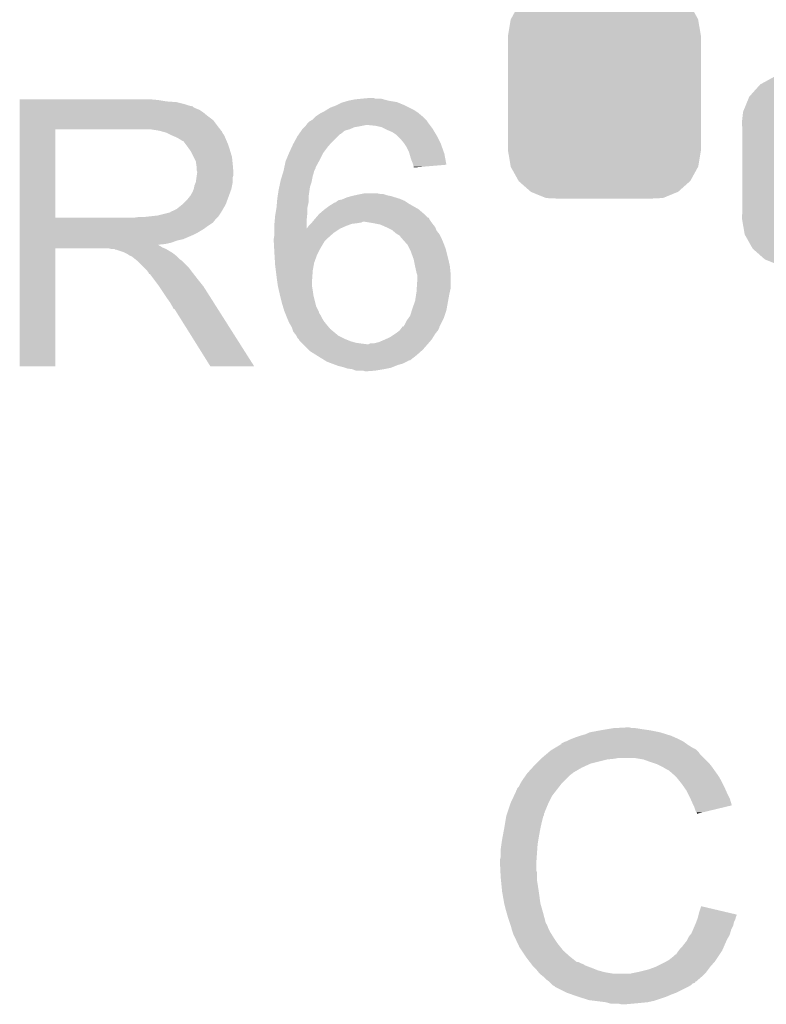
# Model space of a CAD drawing. Extents: x -1.3 to 24.2, y -3.9 to 39.2.
# Tile 9 of 43: x 4.7 to 7.5, y 17.5 to 21.1. Entities that reach past the tile are written whole.
import ezdxf

# ---------------------------------------------------------------- set-up
doc = ezdxf.new("R2010")
doc.units = 0
doc.layers.get('0').update_dxf_attribs({"linetype": 'CONTINUOUS'})
doc.layers.add('BOOST_10_CLICK_V101_GTO', color=14, linetype='CONTINUOUS')
doc.layers.add('BOOST_10_CLICK_V101_GTS', color=12, linetype='CONTINUOUS')

# ---------------------------------------------------------------- blocks, each defined once
blk = doc.blocks.new('CUSTOM_82')
for points in [[(-0.320744, 0.31339), (-0.298526, 0.325596), (0.317222, 0.31339), (0.30335, 0.325596)], [(-0.298526, 0.325596), (-0.268438, 0.342124), (0.30335, 0.325596), (0.2622, 0.342124)], [(-0.268438, 0.342124), (-0.233628, 0.347838), (0.2622, 0.342124), (0.247972, 0.347838)], [(-0.233628, 0.347838), (-0.20955, 0.35179), (0.247972, 0.347838), (0.20955, 0.35179)], [(-0.34504, 0.286174), (-0.320744, 0.31339), (0.348152, 0.286174), (0.317222, 0.31339)], [(-0.37475, 0.234078), (-0.360486, 0.26887), (0.377262, 0.234078), (0.357822, 0.26887)], [(-0.360486, 0.26887), (-0.34504, 0.286174), (0.357822, 0.26887), (0.348152, 0.286174)], [(-0.383124, 0.213652), (-0.37475, 0.234078), (0.380766, 0.213652), (0.377262, 0.234078)], [(-0.38735, 0.17526), (-0.383124, 0.213652), (0.38735, 0.17526), (0.380766, 0.213652)], [(-0.38608, 0.154124), (-0.38735, 0.17526), (0.38608, 0.154124), (0.38735, 0.17526)], [(-0.38608, -0.154124), (-0.38608, 0.154124), (0.38608, -0.154124), (0.38608, 0.154124)], [(-0.38735, -0.17526), (-0.38608, -0.154124), (0.38735, -0.17526), (0.38608, -0.154124)], [(-0.380764, -0.213652), (-0.38735, -0.17526), (0.383124, -0.213652), (0.38735, -0.17526)], [(-0.377262, -0.234078), (-0.380764, -0.213652), (0.374748, -0.234078), (0.383124, -0.213652)], [(-0.35782, -0.26887), (-0.377262, -0.234078), (0.360486, -0.26887), (0.374748, -0.234078)], [(-0.348152, -0.286174), (-0.35782, -0.26887), (0.345038, -0.286174), (0.360486, -0.26887)], [(-0.31722, -0.31339), (-0.348152, -0.286174), (0.320744, -0.31339), (0.345038, -0.286174)], [(-0.30335, -0.325596), (-0.31722, -0.31339), (0.298524, -0.325596), (0.320744, -0.31339)], [(-0.262198, -0.342124), (-0.30335, -0.325596), (0.268438, -0.342124), (0.298524, -0.325596)], [(-0.247972, -0.347838), (-0.262198, -0.342124), (0.233626, -0.347838), (0.268438, -0.342124)], [(-0.20955, -0.35179), (-0.247972, -0.347838), (0.20955, -0.35179), (0.233626, -0.347838)]]:
    blk.add_solid(points)
blk = doc.blocks.new('CUSTOM_83')
for points in [[(-0.312264, 0.321732), (-0.26893, 0.360448), (0.312592, 0.321732), (0.268592, 0.360448)], [(-0.26893, 0.360448), (-0.267216, 0.361152), (0.268592, 0.360448), (0.26779, 0.361152)], [(-0.267216, 0.361152), (-0.213724, 0.383108), (0.26779, 0.361152), (0.21312, 0.383108)], [(-0.213724, 0.383108), (-0.20803, 0.383392), (0.21312, 0.383108), (0.212412, 0.383392)], [(-0.20803, 0.383392), (-0.154122, 0.38608), (0.212412, 0.383392), (0.154132, 0.38608)], [(-0.341452, 0.269636), (-0.313432, 0.320688), (0.341702, 0.269636), (0.313176, 0.320688)], [(-0.313432, 0.320688), (-0.312264, 0.321732), (0.313176, 0.320688), (0.312592, 0.321732)], [(-0.35179, 0.21082), (-0.342144, 0.268372), (0.35179, 0.21082), (0.34192, 0.268372)], [(-0.342144, 0.268372), (-0.341452, 0.269636), (0.34192, 0.268372), (0.341702, 0.269636)], [(-0.35179, 0.20955), (-0.35179, 0.21082), (0.35179, 0.20955), (0.35179, 0.21082)], [(-0.35179, -0.20955), (-0.35179, 0.20955), (0.35179, -0.20955), (0.35179, 0.20955)], [(-0.35179, -0.21082), (-0.35179, -0.20955), (0.35179, -0.21082), (0.35179, -0.20955)], [(-0.34192, -0.268358), (-0.35179, -0.21082), (0.342148, -0.268358), (0.35179, -0.21082)], [(-0.341702, -0.269636), (-0.34192, -0.268358), (0.341446, -0.269636), (0.342148, -0.268358)], [(-0.313184, -0.320676), (-0.341702, -0.269636), (0.31344, -0.320676), (0.341446, -0.269636)], [(-0.312594, -0.321732), (-0.313184, -0.320676), (0.312258, -0.321732), (0.31344, -0.320676)], [(-0.268602, -0.36044), (-0.312594, -0.321732), (0.26894, -0.36044), (0.312258, -0.321732)], [(-0.267792, -0.361154), (-0.268602, -0.36044), (0.2672, -0.361154), (0.26894, -0.36044)], [(-0.213136, -0.383104), (-0.267792, -0.361154), (0.213734, -0.383104), (0.2672, -0.361154)], [(-0.212414, -0.383394), (-0.213136, -0.383104), (0.207926, -0.383394), (0.213734, -0.383104)], [(-0.154122, -0.38608), (-0.212414, -0.383394), (0.154132, -0.38608), (0.207926, -0.383394)]]:
    blk.add_solid(points)

msp = doc.modelspace()

# ---------------------------------------------------------------- linework, layer by layer
at = {"layer": 'BOOST_10_CLICK_V101_GTO'}
for points in [[(4.749822, 20.75942), (4.749824, 20.76196), (5.25526, 20.75942), (5.22732, 20.76196)], [(4.749822, 20.75434), (4.749822, 20.75942), (5.285738, 20.75434), (5.25526, 20.75942)], [(4.749822, 20.7518), (4.749822, 20.75434), (5.3213, 20.7518), (5.285738, 20.75434)], [(4.749822, 20.74418), (4.749822, 20.7518), (5.351778, 20.74418), (5.3213, 20.7518)], [(5.90296, 20.7391), (5.923282, 20.749262), (6.15696, 20.7391), (6.13257, 20.749262)], [(5.923282, 20.749262), (5.931736, 20.751798), (6.13257, 20.749262), (6.126482, 20.751798)], [(5.931736, 20.751798), (5.948678, 20.75688), (6.126482, 20.751798), (6.096, 20.75688)], [(5.948678, 20.75688), (5.974078, 20.76196), (6.096, 20.75688), (6.077376, 20.76196)], [(5.974078, 20.76196), (5.99948, 20.7645), (6.077376, 20.76196), (6.068064, 20.7645)], [(5.99948, 20.7645), (6.027396, 20.767038), (6.047744, 20.7645), (6.040122, 20.767038)], [(6.027396, 20.767038), (6.027418, 20.76704), (6.040122, 20.767038), (6.027418, 20.76704)], [(4.749822, 20.7391), (4.749822, 20.74418), (5.367022, 20.7391), (5.351778, 20.74418)], [(4.749822, 20.73656), (4.749822, 20.7391), (5.379722, 20.73656), (5.367022, 20.7391)], [(4.749822, 20.736536), (4.749822, 20.73656), (5.38226, 20.736536), (5.379722, 20.73656)], [(4.749822, 20.734014), (4.749822, 20.736536), (5.382276, 20.734014), (5.38226, 20.736536)], [(4.749822, 20.72894), (4.749822, 20.734014), (5.39242, 20.72894), (5.382276, 20.734014)], [(4.749822, 20.723858), (4.749822, 20.72894), (5.405122, 20.723858), (5.39242, 20.72894)], [(4.749822, 20.7137), (4.749822, 20.723858), (5.42036, 20.7137), (5.405122, 20.723858)], [(4.749822, 20.701), (4.749822, 20.7137), (5.4356, 20.701), (5.42036, 20.7137)], [(5.831842, 20.701002), (5.847082, 20.71116), (6.217918, 20.701002), (6.20573, 20.71116)], [(5.847082, 20.71116), (5.85216, 20.7137), (6.20573, 20.71116), (6.20268, 20.7137)], [(5.85216, 20.7137), (5.862318, 20.71878), (6.20268, 20.7137), (6.19506, 20.71878)], [(5.862318, 20.71878), (5.870442, 20.723858), (6.19506, 20.71878), (6.187442, 20.723858)], [(5.870442, 20.723858), (5.882636, 20.73148), (6.187442, 20.723858), (6.1722, 20.73148)], [(5.882636, 20.73148), (5.90296, 20.7391), (6.1722, 20.73148), (6.15696, 20.7391)], [(4.74982, 20.66544), (4.749822, 20.685758), (5.47116, 20.66544), (5.455922, 20.685758)], [(4.749822, 20.685758), (4.749822, 20.701), (5.455922, 20.685758), (5.4356, 20.701)], [(5.798822, 20.67306), (5.80136, 20.6756), (6.242686, 20.67306), (6.24078, 20.6756)], [(5.80136, 20.6756), (5.806442, 20.680682), (6.24078, 20.6756), (6.237392, 20.680682)], [(5.806442, 20.680682), (5.810672, 20.68322), (6.237392, 20.680682), (6.2357, 20.68322)], [(5.810672, 20.68322), (5.819142, 20.688302), (6.2357, 20.68322), (6.230618, 20.688302)], [(5.819142, 20.688302), (5.83184, 20.701), (6.230618, 20.688302), (6.21792, 20.701)], [(5.83184, 20.701), (5.831842, 20.701002), (6.21792, 20.701), (6.217918, 20.701002)], [(4.749812, 20.330182), (4.74982, 20.652718), (4.879342, 20.330182), (4.879342, 20.652718)], [(4.74982, 20.65274), (4.74982, 20.66544), (5.481038, 20.65274), (5.47116, 20.66544)], [(4.74982, 20.652718), (4.74982, 20.65274), (4.879342, 20.652718), (5.18668, 20.65274)], [(5.257802, 20.64766), (5.224782, 20.65274), (5.484988, 20.64766), (5.481038, 20.65274)], [(5.276436, 20.642578), (5.257802, 20.64766), (5.48894, 20.642578), (5.484988, 20.64766)], [(5.28574, 20.64004), (5.276436, 20.642578), (5.488944, 20.64004), (5.48894, 20.642578)], [(5.285752, 20.640034), (5.28574, 20.64004), (5.488944, 20.640034), (5.488944, 20.64004)], [(5.306056, 20.629882), (5.285752, 20.640034), (5.49656, 20.629882), (5.488944, 20.640034)], [(5.768594, 20.63496), (5.777482, 20.647658), (5.920736, 20.63496), (5.935978, 20.647658)], [(5.777482, 20.647658), (5.781038, 20.652738), (5.935978, 20.647658), (5.95376, 20.652738)], [(5.781038, 20.652738), (5.781042, 20.652742), (5.95376, 20.652738), (5.953768, 20.652742)], [(5.781042, 20.652742), (5.788656, 20.660358), (5.953768, 20.652742), (5.971538, 20.660358)], [(5.788656, 20.660358), (5.791198, 20.6629), (5.971538, 20.660358), (5.98678, 20.6629)], [(5.791198, 20.6629), (5.7912, 20.662902), (5.98678, 20.6629), (5.986788, 20.662902)], [(5.7912, 20.662902), (5.79501, 20.66798), (5.986788, 20.662902), (6.012178, 20.66798)], [(5.79501, 20.66798), (5.798822, 20.67306), (6.246496, 20.66798), (6.242686, 20.67306)], [(6.047738, 20.66544), (6.022342, 20.66798), (6.248402, 20.66544), (6.246496, 20.66798)], [(6.070598, 20.660362), (6.047738, 20.66544), (6.25221, 20.660362), (6.248402, 20.66544)], [(6.080766, 20.655278), (6.070598, 20.660362), (6.256022, 20.655278), (6.25221, 20.660362)], [(6.09092, 20.6502), (6.080766, 20.655278), (6.25907, 20.6502), (6.256022, 20.655278)], [(6.108702, 20.64258), (6.09092, 20.6502), (6.263642, 20.64258), (6.25907, 20.6502)], [(6.12394, 20.63242), (6.108702, 20.64258), (6.269738, 20.63242), (6.263642, 20.64258)], [(5.30606, 20.62988), (5.306056, 20.629882), (5.496562, 20.62988), (5.49656, 20.629882)], [(5.32384, 20.62226), (5.30606, 20.62988), (5.49961, 20.62226), (5.496562, 20.62988)], [(5.33231, 20.61718), (5.32384, 20.62226), (5.50164, 20.61718), (5.49961, 20.62226)], [(5.33654, 20.614642), (5.33231, 20.61718), (5.502728, 20.614642), (5.50164, 20.61718)], [(5.344164, 20.60956), (5.33654, 20.614642), (5.504906, 20.60956), (5.502728, 20.614642)], [(5.346704, 20.609552), (5.344164, 20.60956), (5.50491, 20.609552), (5.504906, 20.60956)], [(5.35432, 20.5994), (5.346704, 20.609552), (5.50926, 20.5994), (5.50491, 20.609552)], [(5.74802, 20.5994), (5.75079, 20.60448), (5.883364, 20.5994), (5.88772, 20.60448)], [(5.75079, 20.60448), (5.763262, 20.627342), (5.88772, 20.60448), (5.910582, 20.627342)], [(5.763262, 20.627342), (5.76859, 20.634954), (5.910582, 20.627342), (5.918194, 20.634954)], [(5.76859, 20.634954), (5.768594, 20.63496), (5.918194, 20.634954), (5.920736, 20.63496)], [(6.12648, 20.62988), (6.12394, 20.63242), (6.27126, 20.62988), (6.269738, 20.63242)], [(6.14172, 20.61464), (6.12648, 20.62988), (6.27888, 20.61464), (6.27126, 20.62988)], [(6.15188, 20.60194), (6.14172, 20.61464), (6.28523, 20.60194), (6.27888, 20.61464)], [(6.153576, 20.599398), (6.15188, 20.60194), (6.2865, 20.599398), (6.28523, 20.60194)], [(5.36194, 20.58924), (5.35432, 20.5994), (5.512648, 20.58924), (5.50926, 20.5994)], [(5.37101, 20.57654), (5.36194, 20.58924), (5.51688, 20.57654), (5.512648, 20.58924)], [(5.37464, 20.571456), (5.37101, 20.57654), (5.518406, 20.571456), (5.51688, 20.57654)], [(5.3848, 20.551138), (5.37464, 20.571456), (5.5245, 20.551138), (5.518406, 20.571456)], [(5.722196, 20.54098), (5.732778, 20.566378), (5.84454, 20.54098), (5.85724, 20.566378)], [(5.732778, 20.566378), (5.73278, 20.56638), (5.85724, 20.566378), (5.85724, 20.56638)], [(5.73278, 20.56638), (5.742158, 20.586702), (5.85724, 20.56638), (5.87248, 20.586702)], [(5.742158, 20.586702), (5.74802, 20.5994), (5.87248, 20.586702), (5.883364, 20.5994)], [(6.162038, 20.586702), (6.153576, 20.599398), (6.291036, 20.586702), (6.2865, 20.599398)], [(6.16966, 20.57146), (6.162038, 20.586702), (6.296478, 20.57146), (6.291036, 20.586702)], [(6.171838, 20.563838), (6.16966, 20.57146), (6.2992, 20.563838), (6.296478, 20.57146)], [(5.39242, 20.535896), (5.3848, 20.551138), (5.526026, 20.535896), (5.5245, 20.551138)], [(5.393872, 20.52574), (5.39242, 20.535896), (5.52704, 20.52574), (5.526026, 20.535896)], [(5.71518, 20.513034), (5.720082, 20.535902), (5.8293, 20.513034), (5.84177, 20.535902)], [(5.720082, 20.535902), (5.722196, 20.54098), (5.84177, 20.535902), (5.84454, 20.54098)], [(6.17474, 20.55368), (6.171838, 20.563838), (6.3011, 20.55368), (6.2992, 20.563838)], [(6.17982, 20.538438), (6.17474, 20.55368), (6.303948, 20.538438), (6.3011, 20.55368)], [(6.184898, 20.525742), (6.17982, 20.538438), (6.30632, 20.525742), (6.303948, 20.538438)], [(5.39496, 20.518118), (5.393872, 20.52574), (5.527676, 20.518118), (5.52704, 20.52574)], [(5.394962, 20.505418), (5.39496, 20.518118), (5.528734, 20.505418), (5.527676, 20.518118)], [(5.3975, 20.497796), (5.394962, 20.505418), (5.52937, 20.497796), (5.528734, 20.505418)], [(5.396046, 20.485098), (5.3975, 20.49526), (5.529578, 20.485098), (5.529578, 20.49526)], [(5.3975, 20.495262), (5.3975, 20.497796), (5.52958, 20.495262), (5.52937, 20.497796)], [(5.3975, 20.49526), (5.3975, 20.495262), (5.529578, 20.49526), (5.52958, 20.495262)], [(5.709334, 20.490182), (5.712458, 20.500338), (5.82168, 20.490182), (5.824218, 20.500338)], [(5.712458, 20.500338), (5.71246, 20.50034), (5.824218, 20.500338), (5.824218, 20.50034)], [(5.71246, 20.50034), (5.714636, 20.510496), (5.824218, 20.50034), (5.829298, 20.510496)], [(5.714636, 20.510496), (5.71518, 20.513034), (5.829298, 20.510496), (5.8293, 20.513034)], [(6.185536, 20.523198), (6.184898, 20.525742), (6.306794, 20.523198), (6.30632, 20.525742)], [(6.18744, 20.515582), (6.185536, 20.523198), (6.217078, 20.515582), (6.306794, 20.523198)], [(6.18744, 20.513066), (6.18744, 20.515582), (6.18744, 20.513066), (6.217078, 20.515582)], [(5.38734, 20.446998), (5.392418, 20.459698), (5.524498, 20.446998), (5.52704, 20.459698)], [(5.392418, 20.459698), (5.394958, 20.477476), (5.52704, 20.459698), (5.52704, 20.477476)], [(5.394958, 20.477476), (5.396046, 20.485098), (5.52704, 20.477476), (5.529578, 20.485098)], [(5.700122, 20.45716), (5.7023, 20.467318), (5.814058, 20.45716), (5.81609, 20.467318)], [(5.7023, 20.467318), (5.706988, 20.482558), (5.81609, 20.467318), (5.81914, 20.482558)], [(5.706988, 20.482558), (5.709334, 20.490182), (5.81914, 20.482558), (5.82168, 20.490182)], [(5.379718, 20.421596), (5.384798, 20.434298), (5.517338, 20.421596), (5.521956, 20.434298)], [(5.384798, 20.4343), (5.38734, 20.446998), (5.521958, 20.4343), (5.524498, 20.446998)], [(5.384798, 20.434298), (5.384798, 20.4343), (5.521956, 20.434298), (5.521958, 20.4343)], [(5.690772, 20.406358), (5.69468, 20.43176), (5.8039, 20.406358), (5.807528, 20.43176)], [(5.69468, 20.43176), (5.696856, 20.441918), (5.807528, 20.43176), (5.80898, 20.441918)], [(5.696856, 20.441918), (5.700122, 20.45716), (5.80898, 20.441918), (5.814058, 20.45716)], [(5.346698, 20.380958), (5.3594, 20.39366), (5.502562, 20.380958), (5.50718, 20.39366)], [(5.3594, 20.39366), (5.369558, 20.406358), (5.50718, 20.39366), (5.511798, 20.406358)], [(5.369558, 20.406358), (5.372098, 20.4089), (5.511798, 20.406358), (5.512722, 20.4089)], [(5.372098, 20.4089), (5.37464, 20.413978), (5.512722, 20.4089), (5.514568, 20.413978)], [(5.37464, 20.413978), (5.379718, 20.421596), (5.514568, 20.413978), (5.517338, 20.421596)], [(5.68706, 20.368258), (5.68854, 20.386038), (5.799948, 20.368258), (5.8039, 20.386038)], [(5.68854, 20.386038), (5.6896, 20.39874), (5.8039, 20.386038), (5.8039, 20.39874)], [(5.6896, 20.39874), (5.690772, 20.406358), (5.8039, 20.39874), (5.8039, 20.406358)], [(5.892296, 20.380962), (5.900422, 20.38604), (6.169658, 20.380962), (6.16204, 20.38604)], [(5.900422, 20.38604), (5.902966, 20.386046), (6.16204, 20.38604), (6.162032, 20.386046)], [(5.902966, 20.386046), (5.9055, 20.38858), (6.162032, 20.386046), (6.15823, 20.38858)], [(5.9055, 20.38858), (5.909304, 20.391118), (6.15823, 20.38858), (6.154422, 20.391118)], [(5.909304, 20.391118), (5.91312, 20.393662), (6.154422, 20.391118), (6.148488, 20.393662)], [(5.91312, 20.393662), (5.925822, 20.396202), (6.148488, 20.393662), (6.142564, 20.396202)], [(5.925822, 20.396202), (5.931742, 20.39874), (6.142564, 20.396202), (6.136642, 20.39874)], [(5.931742, 20.39874), (5.9436, 20.403822), (6.136642, 20.39874), (6.120126, 20.403822)], [(5.9436, 20.403822), (5.961378, 20.4089), (6.120126, 20.403822), (6.103622, 20.4089)], [(5.961378, 20.4089), (5.972808, 20.41144), (6.103622, 20.4089), (6.090922, 20.41144)], [(5.972808, 20.41144), (5.98424, 20.41398), (6.090922, 20.41144), (6.0833, 20.41398)], [(5.98424, 20.41398), (5.99693, 20.416518), (6.0833, 20.41398), (6.075682, 20.416518)], [(5.99693, 20.416518), (5.99694, 20.41652), (6.075682, 20.416518), (6.065522, 20.41652)], [(5.99694, 20.41652), (6.009642, 20.41906), (6.065522, 20.41652), (6.052822, 20.41906)], [(5.295896, 20.34794), (5.303514, 20.353018), (5.483862, 20.34794), (5.486824, 20.353018)], [(5.303514, 20.353018), (5.311138, 20.35556), (5.486824, 20.353018), (5.488306, 20.35556)], [(5.311138, 20.35556), (5.321296, 20.360638), (5.488306, 20.35556), (5.491268, 20.360638)], [(5.321296, 20.360638), (5.343522, 20.378418), (5.491268, 20.360638), (5.50164, 20.378418)], [(5.343522, 20.378418), (5.346698, 20.380958), (5.50164, 20.378418), (5.502562, 20.380958)], [(5.682402, 20.34032), (5.686212, 20.363178), (5.79882, 20.34032), (5.79882, 20.363178)], [(5.686212, 20.363178), (5.68706, 20.368258), (5.79882, 20.363178), (5.799948, 20.368258)], [(5.844962, 20.345402), (5.859778, 20.3581), (6.223, 20.345402), (6.208184, 20.3581)], [(5.859778, 20.3581), (5.863164, 20.36064), (6.208184, 20.3581), (6.205218, 20.36064)], [(5.863164, 20.36064), (5.8801, 20.37334), (6.205218, 20.36064), (6.182996, 20.37334)], [(5.8801, 20.37334), (5.892296, 20.380962), (6.182996, 20.37334), (6.169658, 20.380962)], [(4.749812, 20.33016), (4.749812, 20.330182), (5.168898, 20.33016), (4.879342, 20.330182)], [(4.749812, 20.319996), (4.749812, 20.33016), (5.461, 20.319996), (5.47116, 20.33016)], [(4.749812, 20.31746), (4.749812, 20.319996), (5.460976, 20.31746), (5.461, 20.319996)], [(4.749812, 20.317444), (4.749812, 20.31746), (5.458454, 20.317444), (5.460976, 20.31746)], [(4.749812, 20.312382), (4.749812, 20.317444), (5.455916, 20.312382), (5.458454, 20.317444)], [(5.168898, 20.33016), (5.186664, 20.332698), (5.47116, 20.33016), (5.473698, 20.332698)], [(5.186664, 20.332698), (5.18668, 20.3327), (5.473698, 20.332698), (5.473698, 20.3327)], [(5.206998, 20.3327), (5.252718, 20.33778), (5.473698, 20.3327), (5.477086, 20.33778)], [(5.252718, 20.33778), (5.293358, 20.34794), (5.477086, 20.33778), (5.483862, 20.34794)], [(5.67944, 20.30984), (5.679902, 20.314922), (5.79629, 20.30984), (5.79628, 20.314922)], [(5.679902, 20.314922), (5.68198, 20.33778), (5.79628, 20.314922), (5.798564, 20.33778)], [(5.68198, 20.33778), (5.682402, 20.34032), (5.798564, 20.33778), (5.79882, 20.34032)], [(5.816178, 20.312382), (5.818292, 20.31492), (5.996942, 20.312382), (6.002024, 20.31492)], [(5.818292, 20.31492), (5.82464, 20.322538), (6.25094, 20.31492), (6.245862, 20.322538)], [(5.82464, 20.322538), (5.82676, 20.32508), (6.245862, 20.322538), (6.244592, 20.32508)], [(5.82676, 20.32508), (5.828932, 20.327616), (6.244592, 20.32508), (6.243322, 20.327616)], [(5.828932, 20.327616), (5.831108, 20.330154), (6.243322, 20.327616), (6.240786, 20.330154)], [(5.831108, 20.330154), (5.831112, 20.33016), (6.240786, 20.330154), (6.238244, 20.33016)], [(5.831112, 20.33016), (5.842, 20.342862), (6.238244, 20.33016), (6.225542, 20.342862)], [(5.842, 20.342862), (5.844962, 20.345402), (6.225542, 20.342862), (6.223, 20.345402)], [(6.04012, 20.30984), (6.009638, 20.31492), (6.254752, 20.30984), (6.25094, 20.31492)], [(4.74981, 20.27428), (4.749812, 20.289518), (5.3975, 20.27428), (5.422898, 20.289518)], [(4.749812, 20.29714), (4.749812, 20.312382), (5.43306, 20.29714), (5.455916, 20.312382)], [(4.749812, 20.289518), (4.749812, 20.29714), (5.422898, 20.289518), (5.43306, 20.29714)], [(5.67944, 20.289558), (5.67944, 20.30984), (5.796322, 20.289558), (5.79629, 20.30984)], [(5.67944, 20.28952), (5.67944, 20.289558), (5.9182, 20.28952), (5.918284, 20.289558)], [(5.67944, 20.27428), (5.67944, 20.28952), (5.89534, 20.27428), (5.9182, 20.28952)], [(5.796322, 20.289558), (5.79882, 20.29206), (5.918284, 20.289558), (5.923914, 20.29206)], [(5.79882, 20.29206), (5.8039, 20.29968), (5.923914, 20.29206), (5.94106, 20.29968)], [(5.8039, 20.29968), (5.803902, 20.299682), (5.94106, 20.29968), (5.941064, 20.299682)], [(5.803902, 20.299682), (5.81152, 20.3073), (5.941064, 20.299682), (5.961382, 20.3073)], [(5.81152, 20.3073), (5.81406, 20.30984), (5.961382, 20.3073), (5.9817, 20.30984)], [(5.81406, 20.30984), (5.816178, 20.312382), (5.9817, 20.30984), (5.996942, 20.312382)], [(6.065522, 20.304758), (6.04012, 20.30984), (6.258564, 20.304758), (6.254752, 20.30984)], [(6.088376, 20.294602), (6.065522, 20.304758), (6.26618, 20.294602), (6.258564, 20.304758)], [(6.08838, 20.2946), (6.088376, 20.294602), (6.266182, 20.2946), (6.26618, 20.294602)], [(6.108698, 20.28444), (6.08838, 20.2946), (6.270248, 20.28444), (6.266182, 20.2946)], [(6.111744, 20.281902), (6.108698, 20.28444), (6.271262, 20.281902), (6.270248, 20.28444)], [(6.123942, 20.271738), (6.111744, 20.281902), (6.279392, 20.271738), (6.271262, 20.281902)], [(4.74981, 20.26666), (4.74981, 20.27428), (5.38226, 20.26666), (5.3975, 20.27428)], [(4.74981, 20.25142), (4.74981, 20.26666), (5.346698, 20.25142), (5.38226, 20.26666)], [(4.74981, 20.246338), (4.74981, 20.25142), (5.323838, 20.246338), (5.346698, 20.25142)], [(4.74981, 20.23872), (4.74981, 20.246338), (5.303518, 20.23872), (5.323838, 20.246338)], [(5.6769, 20.253962), (5.67944, 20.269202), (5.872482, 20.253962), (5.889626, 20.269202)], [(5.6769, 20.25396), (5.6769, 20.253962), (5.87248, 20.25396), (5.872482, 20.253962)], [(5.6769, 20.243802), (5.6769, 20.25396), (5.862322, 20.243802), (5.87248, 20.25396)], [(5.6769, 20.241258), (5.6769, 20.243802), (5.860794, 20.241258), (5.862322, 20.243802)], [(5.67944, 20.269202), (5.67944, 20.27428), (5.889626, 20.269202), (5.89534, 20.27428)], [(6.128176, 20.269198), (6.123942, 20.271738), (6.281422, 20.269198), (6.279392, 20.271738)], [(6.136642, 20.264118), (6.128176, 20.269198), (6.283962, 20.264118), (6.281422, 20.269198)], [(6.141722, 20.256498), (6.136642, 20.264118), (6.287772, 20.256498), (6.283962, 20.264118)], [(6.14426, 20.25396), (6.141722, 20.256498), (6.28904, 20.25396), (6.287772, 20.256498)], [(6.160062, 20.23618), (6.14426, 20.25396), (6.29666, 20.23618), (6.28904, 20.25396)], [(4.7498, 19.786624), (4.74981, 20.218376), (4.879316, 19.786624), (4.87934, 20.218376)], [(4.74981, 20.23364), (4.74981, 20.23872), (5.280658, 20.23364), (5.303518, 20.23872)], [(4.74981, 20.231062), (4.74981, 20.23364), (5.255294, 20.231062), (5.280658, 20.23364)], [(4.74981, 20.228558), (4.74981, 20.231062), (5.257804, 20.228558), (5.255294, 20.231062)], [(4.74981, 20.226018), (4.74981, 20.228558), (5.262882, 20.226018), (5.257804, 20.228558)], [(4.74981, 20.22094), (4.74981, 20.226018), (5.270498, 20.22094), (5.262882, 20.226018)], [(4.74981, 20.2184), (4.74981, 20.22094), (5.27685, 20.2184), (5.270498, 20.22094)], [(4.74981, 20.218376), (4.74981, 20.2184), (4.87934, 20.218376), (5.072378, 20.2184)], [(5.082538, 20.21586), (5.072378, 20.2184), (5.283202, 20.21586), (5.27685, 20.2184)], [(5.097774, 20.213326), (5.095236, 20.21586), (5.287426, 20.213326), (5.283202, 20.21586)], [(5.100316, 20.21332), (5.097774, 20.213326), (5.287436, 20.21332), (5.287426, 20.213326)], [(5.130798, 20.20316), (5.100316, 20.21332), (5.304368, 20.20316), (5.287436, 20.21332)], [(5.677466, 20.2311), (5.6769, 20.241258), (5.8547, 20.2311), (5.860794, 20.241258)], [(5.678454, 20.213318), (5.677466, 20.2311), (5.84454, 20.213318), (5.8547, 20.2311)], [(5.67944, 20.19554), (5.678454, 20.213318), (5.83565, 20.19554), (5.84454, 20.213318)], [(6.164582, 20.231094), (6.160062, 20.23618), (6.298568, 20.231094), (6.29666, 20.23618)], [(6.1722, 20.215858), (6.164582, 20.231094), (6.30428, 20.215858), (6.298568, 20.231094)], [(6.17728, 20.205698), (6.1722, 20.215858), (6.306822, 20.205698), (6.30428, 20.215858)], [(5.135878, 20.20062), (5.130798, 20.20316), (5.3086, 20.20062), (5.304368, 20.20316)], [(5.140958, 20.19808), (5.135878, 20.20062), (5.311776, 20.19808), (5.3086, 20.20062)], [(5.148578, 20.193002), (5.140958, 20.19808), (5.318124, 20.193002), (5.311776, 20.19808)], [(5.153656, 20.190462), (5.148578, 20.193002), (5.321298, 20.190462), (5.318124, 20.193002)], [(5.156196, 20.19046), (5.153656, 20.190462), (5.3213, 20.19046), (5.321298, 20.190462)], [(5.15874, 20.187922), (5.156196, 20.19046), (5.323838, 20.187922), (5.3213, 20.19046)], [(5.1689, 20.1803), (5.15874, 20.187922), (5.33146, 20.1803), (5.323838, 20.187922)], [(5.172076, 20.17776), (5.1689, 20.1803), (5.334, 20.17776), (5.33146, 20.1803)], [(5.178428, 20.172678), (5.172076, 20.17776), (5.341622, 20.172678), (5.334, 20.17776)], [(5.181598, 20.170142), (5.178428, 20.172678), (5.344158, 20.170142), (5.341622, 20.172678)], [(5.204462, 20.147278), (5.181598, 20.170142), (5.36702, 20.147278), (5.344158, 20.170142)], [(5.6796, 20.193), (5.67944, 20.19554), (5.83438, 20.193), (5.83565, 20.19554)], [(5.681346, 20.16506), (5.6796, 20.193), (5.824222, 20.16506), (5.83438, 20.193)], [(6.18744, 20.177758), (6.17728, 20.205698), (6.313806, 20.177758), (6.306822, 20.205698)], [(6.187948, 20.17522), (6.18744, 20.177758), (6.31444, 20.17522), (6.313806, 20.177758)], [(6.19252, 20.15236), (6.187948, 20.17522), (6.31952, 20.15236), (6.31444, 20.17522)], [(5.212078, 20.13966), (5.204462, 20.147278), (5.372736, 20.13966), (5.36702, 20.147278)], [(5.219698, 20.129498), (5.212078, 20.13966), (5.380358, 20.129498), (5.372736, 20.13966)], [(5.68198, 20.1549), (5.681346, 20.16506), (5.822372, 20.1549), (5.824222, 20.16506)], [(5.684204, 20.137122), (5.68198, 20.1549), (5.81914, 20.137122), (5.822372, 20.1549)], [(5.68706, 20.11426), (5.684204, 20.137122), (5.817506, 20.11426), (5.81914, 20.137122)], [(6.192522, 20.152358), (6.19252, 20.15236), (6.31952, 20.152358), (6.31952, 20.15236)], [(6.197602, 20.1295), (6.192522, 20.152358), (6.321808, 20.1295), (6.31952, 20.152358)], [(5.22097, 20.12696), (5.219698, 20.129498), (5.38226, 20.12696), (5.380358, 20.129498)], [(5.222234, 20.124436), (5.22097, 20.12696), (5.384224, 20.124436), (5.38226, 20.12696)], [(5.22477, 20.12442), (5.222234, 20.124436), (5.384236, 20.12442), (5.384224, 20.124436)], [(5.240016, 20.1041), (5.22477, 20.12442), (5.40004, 20.1041), (5.384236, 20.12442)], [(5.25526, 20.08378), (5.240016, 20.1041), (5.416296, 20.08378), (5.40004, 20.1041)], [(5.688876, 20.10156), (5.68706, 20.11426), (5.8166, 20.10156), (5.817506, 20.11426)], [(5.69214, 20.078702), (5.688876, 20.10156), (5.8166, 20.078702), (5.8166, 20.10156)], [(6.198448, 20.126962), (6.197602, 20.1295), (6.32206, 20.126962), (6.321808, 20.1295)], [(6.20014, 20.121876), (6.198448, 20.126962), (6.32206, 20.121876), (6.32206, 20.126962)], [(6.20014, 20.09648), (6.20014, 20.121876), (6.32206, 20.09648), (6.32206, 20.121876)], [(5.258648, 20.078698), (5.25526, 20.08378), (5.42036, 20.078698), (5.416296, 20.08378)], [(5.277274, 20.05076), (5.258648, 20.078698), (5.43814, 20.05076), (5.42036, 20.078698)], [(5.69214, 20.0787), (5.69214, 20.078702), (5.816602, 20.0787), (5.8166, 20.078702)], [(5.695658, 20.06346), (5.69214, 20.0787), (5.81914, 20.06346), (5.816602, 20.0787)], [(5.69976, 20.045682), (5.695658, 20.06346), (5.82168, 20.045682), (5.81914, 20.06346)], [(6.1976, 20.05838), (6.198446, 20.071078), (6.319236, 20.05838), (6.32206, 20.071078)], [(6.198446, 20.071078), (6.20014, 20.09648), (6.32206, 20.071078), (6.32206, 20.09648)], [(5.28574, 20.03806), (5.277274, 20.05076), (5.446198, 20.03806), (5.43814, 20.05076)], [(5.29844, 20.020282), (5.28574, 20.03806), (5.457478, 20.020282), (5.446198, 20.03806)], [(5.69976, 20.04568), (5.69976, 20.045682), (5.821682, 20.04568), (5.82168, 20.045682)], [(5.70738, 20.0152), (5.69976, 20.04568), (5.8293, 20.0152), (5.821682, 20.04568)], [(6.192518, 20.025358), (6.196036, 20.04822), (6.312822, 20.025358), (6.31698, 20.04822)], [(6.196036, 20.04822), (6.1976, 20.05838), (6.31698, 20.04822), (6.319236, 20.05838)], [(5.3086, 20.002498), (5.29844, 20.020282), (5.46876, 20.002498), (5.457478, 20.020282)], [(5.31114, 19.997426), (5.3086, 20.002498), (5.471978, 19.997426), (5.46876, 20.002498)], [(5.316214, 19.99488), (5.31114, 19.997426), (5.473594, 19.99488), (5.471978, 19.997426)], [(5.318762, 19.9898), (5.316214, 19.99488), (5.476816, 19.9898), (5.473594, 19.99488)], [(5.710428, 20.005042), (5.70738, 20.0152), (5.831838, 20.005042), (5.8293, 20.0152)], [(5.715, 19.989798), (5.710428, 20.005042), (5.839462, 19.989798), (5.831838, 20.005042)], [(6.174738, 19.972014), (6.180834, 19.992338), (6.300044, 19.972014), (6.306818, 19.992338)], [(6.180834, 19.992338), (6.18236, 19.99742), (6.306818, 19.992338), (6.307742, 19.99742)], [(6.18236, 19.99742), (6.192518, 20.025358), (6.307742, 19.99742), (6.312822, 20.025358)], [(5.44576, 19.78661), (5.318762, 19.9898), (5.60573, 19.78661), (5.476816, 19.9898)], [(5.71703, 19.984724), (5.715, 19.989798), (5.841998, 19.984724), (5.839462, 19.989798)], [(5.718046, 19.982184), (5.71703, 19.984724), (5.842, 19.982184), (5.841998, 19.984724)], [(5.721096, 19.974562), (5.718046, 19.982184), (5.847078, 19.974562), (5.842, 19.982184)], [(5.72516, 19.9644), (5.721096, 19.974562), (5.85216, 19.9644), (5.847078, 19.974562)], [(5.730602, 19.951702), (5.72516, 19.9644), (5.859778, 19.951702), (5.85216, 19.9644)], [(6.16204, 19.954236), (6.167484, 19.96186), (6.292848, 19.954236), (6.29666, 19.96186)], [(6.167484, 19.96186), (6.174738, 19.972014), (6.29666, 19.96186), (6.300044, 19.972014)], [(5.73278, 19.94662), (5.730602, 19.951702), (5.863844, 19.94662), (5.859778, 19.951702)], [(5.737136, 19.939), (5.73278, 19.94662), (5.86994, 19.939), (5.863844, 19.94662)], [(5.74294, 19.928842), (5.737136, 19.939), (5.878406, 19.928842), (5.86994, 19.939)], [(5.744634, 19.923762), (5.74294, 19.928842), (5.882638, 19.923762), (5.878406, 19.928842)], [(5.74802, 19.9136), (5.744634, 19.923762), (5.894834, 19.9136), (5.882638, 19.923762)], [(6.12394, 19.90852), (6.136638, 19.918678), (6.268212, 19.90852), (6.276336, 19.918678)], [(6.136638, 19.918678), (6.13664, 19.918682), (6.276336, 19.918678), (6.27634, 19.918682)], [(6.13664, 19.918682), (6.144256, 19.928832), (6.27634, 19.918682), (6.281414, 19.928832)], [(6.144256, 19.928836), (6.144262, 19.931358), (6.281418, 19.928836), (6.281418, 19.931358)], [(6.144256, 19.928832), (6.144256, 19.928836), (6.281414, 19.928832), (6.281418, 19.928836)], [(6.144262, 19.931358), (6.148406, 19.931376), (6.281418, 19.931358), (6.28142, 19.931376)], [(6.148406, 19.931376), (6.149328, 19.93138), (6.28142, 19.931376), (6.28142, 19.93138)], [(6.149328, 19.93138), (6.154418, 19.938998), (6.28142, 19.93138), (6.28523, 19.938998)], [(6.154418, 19.938998), (6.16204, 19.954236), (6.28523, 19.938998), (6.292848, 19.954236)], [(5.75818, 19.900898), (5.74802, 19.9136), (5.910078, 19.900898), (5.894834, 19.9136)], [(5.75945, 19.89836), (5.75818, 19.900898), (5.913122, 19.89836), (5.910078, 19.900898)], [(5.763258, 19.890744), (5.75945, 19.89836), (5.928354, 19.890744), (5.913122, 19.89836)], [(5.7658, 19.8882), (5.763258, 19.890744), (5.93344, 19.8882), (5.928354, 19.890744)], [(5.768338, 19.885658), (5.7658, 19.8882), (5.939796, 19.885658), (5.93344, 19.8882)], [(5.770878, 19.880584), (5.768338, 19.885658), (5.95248, 19.880584), (5.939796, 19.885658)], [(6.060438, 19.8755), (6.07822, 19.88312), (6.244772, 19.8755), (6.251304, 19.88312)], [(6.07822, 19.88312), (6.08393, 19.885658), (6.251304, 19.88312), (6.25348, 19.885658)], [(6.08393, 19.885658), (6.10108, 19.89328), (6.25348, 19.885658), (6.258242, 19.89328)], [(6.10108, 19.89328), (6.120126, 19.905978), (6.258242, 19.89328), (6.26618, 19.905978)], [(6.120126, 19.905978), (6.12394, 19.90852), (6.26618, 19.905978), (6.268212, 19.90852)], [(5.773422, 19.87804), (5.770878, 19.880584), (5.958838, 19.87804), (5.95248, 19.880584)], [(5.778502, 19.87296), (5.773422, 19.87804), (5.976618, 19.87296), (5.958838, 19.87804)], [(5.781042, 19.87042), (5.778502, 19.87296), (5.9944, 19.87042), (5.976618, 19.87296)], [(5.783582, 19.86788), (5.781042, 19.87042), (6.01472, 19.86788), (5.9944, 19.87042)], [(5.803902, 19.84756), (5.783582, 19.86788), (6.22046, 19.84756), (6.23824, 19.86788)], [(5.808978, 19.842482), (5.803902, 19.84756), (6.214746, 19.842482), (6.22046, 19.84756)], [(6.022336, 19.86788), (6.027416, 19.870418), (6.23824, 19.86788), (6.240414, 19.870418)], [(6.027416, 19.870418), (6.040118, 19.87042), (6.240414, 19.870418), (6.240416, 19.87042)], [(6.040118, 19.87042), (6.060438, 19.8755), (6.240416, 19.87042), (6.244772, 19.8755)], [(5.833362, 19.827242), (5.808978, 19.842482), (6.197602, 19.827242), (6.214746, 19.842482)], [(5.861814, 19.80946), (5.833362, 19.827242), (6.174738, 19.80946), (6.197602, 19.827242)], [(4.879316, 19.7866), (4.7498, 19.786624), (4.879316, 19.7866), (4.879316, 19.786624)], [(5.605736, 19.7866), (5.60573, 19.78661), (5.605736, 19.7866), (5.44576, 19.78661)], [(5.861824, 19.809454), (5.861814, 19.80946), (6.169654, 19.809454), (6.174738, 19.80946)], [(5.865882, 19.806918), (5.861824, 19.809454), (6.167116, 19.806918), (6.169654, 19.809454)], [(5.869938, 19.804382), (5.865882, 19.806918), (6.162044, 19.804382), (6.167116, 19.806918)], [(5.89027, 19.796758), (5.869938, 19.804382), (6.146798, 19.796758), (6.162044, 19.804382)], [(5.90381, 19.79168), (5.89027, 19.796758), (6.129018, 19.79168), (6.146798, 19.796758)], [(5.910578, 19.789142), (5.90381, 19.79168), (6.122672, 19.789142), (6.129018, 19.79168)], [(5.9309, 19.784058), (5.910578, 19.789142), (6.109962, 19.784058), (6.122672, 19.789142)], [(5.93852, 19.78152), (5.9309, 19.784058), (6.103618, 19.78152), (6.109962, 19.784058)], [(5.946138, 19.778982), (5.93852, 19.78152), (6.090928, 19.778982), (6.103618, 19.78152)], [(5.963916, 19.77644), (5.946138, 19.778982), (6.07822, 19.77644), (6.090928, 19.778982)], [(5.976616, 19.771362), (5.963916, 19.77644), (6.047752, 19.771362), (6.07822, 19.77644)], [(6.002016, 19.77136), (5.976616, 19.771362), (6.047742, 19.77136), (6.047752, 19.771362)], [(6.009638, 19.768822), (6.002016, 19.77136), (6.014748, 19.768822), (6.047742, 19.77136)], [(6.014722, 19.76882), (6.009638, 19.768822), (6.014722, 19.76882), (6.014748, 19.768822)], [(6.812282, 18.44294), (6.830062, 18.45056), (7.110986, 18.44294), (7.086602, 18.45056)], [(6.830062, 18.45056), (6.8707, 18.45818), (7.086602, 18.45056), (7.048498, 18.45818)], [(6.8707, 18.45818), (6.90118, 18.46326), (7.048498, 18.45818), (7.01294, 18.46326)], [(6.90118, 18.46326), (6.91642, 18.4658), (7.01294, 18.46326), (6.997702, 18.4658)], [(6.91642, 18.4658), (6.962138, 18.46834), (6.985002, 18.4658), (6.974842, 18.46834)], [(6.72592, 18.407392), (6.725936, 18.409926), (7.184628, 18.407392), (7.181078, 18.409926)], [(6.725936, 18.409926), (6.736082, 18.415), (7.181078, 18.409926), (7.173974, 18.415)], [(6.736082, 18.415), (6.743694, 18.417538), (7.173974, 18.415), (7.170418, 18.417538)], [(6.743694, 18.417538), (6.7437, 18.41754), (7.170418, 18.417538), (7.170416, 18.41754)], [(6.7437, 18.41754), (6.75386, 18.42262), (7.170416, 18.41754), (7.160258, 18.42262)], [(6.75386, 18.42262), (6.766558, 18.4277), (7.160258, 18.42262), (7.1501, 18.4277)], [(6.766558, 18.4277), (6.779258, 18.43278), (7.1501, 18.4277), (7.13867, 18.43278)], [(6.779258, 18.43278), (6.7945, 18.43786), (7.13867, 18.43278), (7.12724, 18.43786)], [(6.7945, 18.43786), (6.812282, 18.44294), (7.12724, 18.43786), (7.110986, 18.44294)], [(6.672808, 18.371818), (6.681816, 18.37944), (7.231382, 18.371818), (7.2263, 18.37944)], [(6.681816, 18.37944), (6.687822, 18.384522), (7.2263, 18.37944), (7.221216, 18.384522)], [(6.687822, 18.384522), (6.692046, 18.387058), (7.221216, 18.384522), (7.218678, 18.387058)], [(6.692046, 18.387058), (6.696276, 18.389598), (7.218678, 18.387058), (7.213604, 18.389598)], [(6.696276, 18.389598), (6.700502, 18.392134), (7.213604, 18.389598), (7.211066, 18.392134)], [(6.700502, 18.392134), (6.700512, 18.39214), (7.211066, 18.392134), (7.208522, 18.39214)], [(6.700512, 18.39214), (6.721668, 18.40484), (7.208522, 18.39214), (7.1882, 18.40484)], [(6.721668, 18.40484), (6.72592, 18.407392), (7.1882, 18.40484), (7.184628, 18.407392)], [(6.63448, 18.33626), (6.64972, 18.3515), (6.832598, 18.33626), (6.89356, 18.3515)], [(6.64972, 18.3515), (6.65226, 18.35404), (6.89356, 18.3515), (6.918962, 18.35404)], [(6.65226, 18.35404), (6.6548, 18.35658), (6.918962, 18.35404), (6.931658, 18.35658)], [(6.6548, 18.35658), (6.672808, 18.371818), (7.24662, 18.35658), (7.231382, 18.371818)], [(7.025638, 18.3515), (6.995158, 18.35658), (7.2517, 18.3515), (7.24662, 18.35658)], [(7.05358, 18.34134), (7.025638, 18.3515), (7.26186, 18.34134), (7.2517, 18.3515)], [(7.061206, 18.338798), (7.05358, 18.34134), (7.264402, 18.338798), (7.26186, 18.34134)], [(7.076438, 18.33372), (7.061206, 18.338798), (7.268466, 18.33372), (7.264402, 18.338798)], [(6.596124, 18.293078), (6.60146, 18.3007), (6.7564, 18.293078), (6.766558, 18.3007)], [(6.60146, 18.3007), (6.601462, 18.300702), (6.766558, 18.3007), (6.76656, 18.300702)], [(6.601462, 18.300702), (6.603766, 18.303238), (6.76656, 18.300702), (6.769098, 18.303238)], [(6.603766, 18.303238), (6.619932, 18.32102), (6.769098, 18.303238), (6.799582, 18.32102)], [(6.619932, 18.32102), (6.62686, 18.32864), (6.799582, 18.32102), (6.81609, 18.32864)], [(6.62686, 18.32864), (6.63448, 18.33626), (6.81609, 18.32864), (6.832598, 18.33626)], [(7.09168, 18.3261), (7.076438, 18.33372), (7.27456, 18.3261), (7.268466, 18.33372)], [(7.09676, 18.32356), (7.09168, 18.3261), (7.276376, 18.32356), (7.27456, 18.3261)], [(7.109462, 18.31594), (7.09676, 18.32356), (7.281818, 18.31594), (7.276376, 18.32356)], [(7.119616, 18.310862), (7.109462, 18.31594), (7.285446, 18.310862), (7.281818, 18.31594)], [(7.12216, 18.30832), (7.119616, 18.310862), (7.287262, 18.30832), (7.285446, 18.310862)], [(7.142164, 18.29054), (7.12216, 18.30832), (7.299962, 18.29054), (7.287262, 18.30832)], [(6.57606, 18.262598), (6.577582, 18.265138), (6.726484, 18.262598), (6.72846, 18.265138)], [(6.577582, 18.265138), (6.583678, 18.2753), (6.72846, 18.265138), (6.738622, 18.2753)], [(6.583678, 18.2753), (6.596124, 18.293078), (6.738622, 18.2753), (6.7564, 18.293078)], [(7.14502, 18.288), (7.142164, 18.29054), (7.301414, 18.288), (7.299962, 18.29054)], [(7.157212, 18.27276), (7.14502, 18.288), (7.31012, 18.27276), (7.301414, 18.288)], [(7.16534, 18.2626), (7.157212, 18.27276), (7.3152, 18.2626), (7.31012, 18.27276)], [(6.553646, 18.219418), (6.56082, 18.234664), (6.6929, 18.219418), (6.704758, 18.234664)], [(6.56082, 18.234664), (6.560826, 18.237206), (6.704758, 18.234664), (6.706734, 18.237206)], [(6.560826, 18.237206), (6.56336, 18.239744), (6.706734, 18.237206), (6.708708, 18.239744)], [(6.56336, 18.239744), (6.565904, 18.24736), (6.708708, 18.239744), (6.714632, 18.24736)], [(6.565904, 18.24736), (6.570982, 18.252444), (6.714632, 18.24736), (6.718586, 18.252444)], [(6.570982, 18.252444), (6.57606, 18.262598), (6.718586, 18.252444), (6.726484, 18.262598)], [(7.172452, 18.25244), (7.16534, 18.2626), (7.32028, 18.25244), (7.3152, 18.2626)], [(7.183118, 18.237198), (7.172452, 18.25244), (7.327056, 18.237198), (7.32028, 18.25244)], [(7.186928, 18.22958), (7.183118, 18.237198), (7.33044, 18.22958), (7.327056, 18.237198)], [(7.19582, 18.2118), (7.186928, 18.22958), (7.339332, 18.2118), (7.33044, 18.22958)], [(6.5405, 18.19148), (6.553646, 18.219418), (6.67893, 18.19148), (6.6929, 18.219418)], [(7.19695, 18.209258), (7.19582, 18.2118), (7.340602, 18.209258), (7.339332, 18.2118)], [(7.20598, 18.18894), (7.19695, 18.209258), (7.346676, 18.18894), (7.340602, 18.209258)], [(6.528644, 18.155914), (6.529492, 18.158456), (6.664954, 18.155914), (6.66496, 18.158456)], [(6.529492, 18.158456), (6.539652, 18.18894), (6.66496, 18.158456), (6.67766, 18.18894)], [(6.539652, 18.18894), (6.5405, 18.19148), (6.67766, 18.18894), (6.67893, 18.19148)], [(7.208524, 18.183854), (7.20598, 18.18894), (7.348194, 18.183854), (7.346676, 18.18894)], [(7.21106, 18.17878), (7.208524, 18.183854), (7.32703, 18.17878), (7.348194, 18.183854)], [(7.21614, 18.163542), (7.21106, 18.17878), (7.263476, 18.163542), (7.32703, 18.17878)], [(7.218678, 18.158464), (7.21614, 18.163542), (7.242298, 18.158464), (7.263476, 18.163542)], [(7.221214, 18.155926), (7.218678, 18.158464), (7.231712, 18.155926), (7.242298, 18.158464)], [(6.51764, 18.10004), (6.52145, 18.1229), (6.64972, 18.10004), (6.6548, 18.1229)], [(6.52145, 18.1229), (6.524836, 18.143218), (6.6548, 18.1229), (6.659878, 18.143218)], [(6.524836, 18.143218), (6.525262, 18.145762), (6.659878, 18.143218), (6.66115, 18.145762)], [(6.525262, 18.145762), (6.526106, 18.148296), (6.66115, 18.145762), (6.662418, 18.148296)], [(6.526106, 18.148296), (6.527798, 18.153376), (6.662418, 18.148296), (6.66242, 18.153376)], [(6.527798, 18.153376), (6.528644, 18.155914), (6.66242, 18.153376), (6.664954, 18.155914)], [(7.22122, 18.15341), (7.221214, 18.155926), (7.22122, 18.15341), (7.231712, 18.155926)], [(6.5124, 18.0721), (6.51764, 18.10004), (6.64464, 18.0721), (6.64972, 18.10004)], [(6.50748, 18.041622), (6.51002, 18.0594), (6.63956, 18.041622), (6.642522, 18.0594)], [(6.51002, 18.0594), (6.5124, 18.0721), (6.642522, 18.0594), (6.64464, 18.0721)], [(6.50494, 18.02384), (6.50748, 18.041622), (6.638288, 18.02384), (6.63956, 18.041622)], [(6.50494, 17.995902), (6.50494, 18.02384), (6.636294, 17.995902), (6.638288, 18.02384)], [(6.5024, 17.985742), (6.50494, 17.995902), (6.635568, 17.985742), (6.636294, 17.995902)], [(6.5024, 17.970502), (6.5024, 17.985742), (6.63448, 17.970502), (6.635568, 17.985742)], [(6.5024, 17.9705), (6.5024, 17.970502), (6.634482, 17.9705), (6.63448, 17.970502)], [(6.503544, 17.947638), (6.5024, 17.9705), (6.634482, 17.947638), (6.634482, 17.9705)], [(6.503926, 17.940016), (6.503544, 17.947638), (6.63702, 17.940016), (6.634482, 17.947638)], [(6.50494, 17.9197), (6.503926, 17.940016), (6.63702, 17.9197), (6.63702, 17.940016)], [(6.505704, 17.912078), (6.50494, 17.9197), (6.63702, 17.912078), (6.63702, 17.9197)], [(6.507226, 17.89684), (6.505704, 17.912078), (6.63956, 17.89684), (6.63702, 17.912078)], [(6.51002, 17.868898), (6.507226, 17.89684), (6.64386, 17.868898), (6.63956, 17.89684)], [(6.510918, 17.86382), (6.51002, 17.868898), (6.64464, 17.86382), (6.64386, 17.868898)], [(6.51764, 17.82572), (6.510918, 17.86382), (6.64972, 17.82572), (6.64464, 17.86382)], [(6.517642, 17.825718), (6.51764, 17.82572), (6.64972, 17.825718), (6.64972, 17.82572)], [(6.52272, 17.8054), (6.517642, 17.825718), (6.655526, 17.8054), (6.64972, 17.825718)], [(6.527076, 17.79016), (6.52272, 17.8054), (6.65988, 17.79016), (6.655526, 17.8054)], [(7.22884, 17.792698), (7.236482, 17.815556), (7.333562, 17.792698), (7.236482, 17.815556)], [(6.53288, 17.76984), (6.527076, 17.79016), (6.665302, 17.76984), (6.65988, 17.79016)], [(6.538808, 17.75206), (6.53288, 17.76984), (6.670044, 17.75206), (6.665302, 17.76984)], [(7.218044, 17.757138), (7.221852, 17.767298), (7.35584, 17.757138), (7.36092, 17.767298)], [(7.221852, 17.767298), (7.22376, 17.772382), (7.36092, 17.767298), (7.362188, 17.772382)], [(7.22376, 17.772382), (7.225028, 17.777458), (7.362188, 17.772382), (7.363458, 17.777458)], [(7.225028, 17.777458), (7.226298, 17.782536), (7.363458, 17.777458), (7.365998, 17.782536)], [(7.226298, 17.782536), (7.22693, 17.78506), (7.365998, 17.782536), (7.366, 17.78506)], [(7.22693, 17.78506), (7.22884, 17.792698), (7.366, 17.78506), (7.333562, 17.792698)], [(6.539656, 17.749516), (6.538808, 17.75206), (6.672582, 17.749516), (6.670044, 17.75206)], [(6.541348, 17.744438), (6.539656, 17.749516), (6.67512, 17.744438), (6.672582, 17.749516)], [(6.54304, 17.739358), (6.541348, 17.744438), (6.676814, 17.739358), (6.67512, 17.744438)], [(6.543676, 17.73682), (6.54304, 17.739358), (6.67766, 17.73682), (6.676814, 17.739358)], [(6.545582, 17.7292), (6.543676, 17.73682), (6.681472, 17.7292), (6.67766, 17.73682)], [(6.548122, 17.721582), (6.545582, 17.7292), (6.68528, 17.721582), (6.681472, 17.7292)], [(7.2009, 17.716502), (7.20634, 17.729198), (7.34205, 17.716502), (7.345678, 17.729198)], [(7.20634, 17.729198), (7.212872, 17.744438), (7.345678, 17.729198), (7.353298, 17.744438)], [(7.212872, 17.744438), (7.21614, 17.75206), (7.353298, 17.744438), (7.354822, 17.75206)], [(7.21614, 17.75206), (7.218044, 17.757138), (7.354822, 17.75206), (7.35584, 17.757138)], [(6.55066, 17.713962), (6.548122, 17.721582), (6.690044, 17.713962), (6.68528, 17.721582)], [(6.5532, 17.70888), (6.55066, 17.713962), (6.693218, 17.70888), (6.690044, 17.713962)], [(6.556786, 17.70126), (6.5532, 17.70888), (6.69798, 17.70126), (6.693218, 17.70888)], [(6.567544, 17.6784), (6.556786, 17.70126), (6.71322, 17.6784), (6.69798, 17.70126)], [(7.183122, 17.688562), (7.18566, 17.69364), (7.328218, 17.688562), (7.33044, 17.69364)], [(7.18566, 17.69364), (7.19074, 17.703798), (7.33044, 17.69364), (7.336244, 17.703798)], [(7.19074, 17.703798), (7.196834, 17.711418), (7.336244, 17.703798), (7.3406, 17.711418)], [(7.196834, 17.711418), (7.2009, 17.716502), (7.3406, 17.711418), (7.34205, 17.716502)], [(6.57352, 17.665698), (6.567544, 17.6784), (6.723382, 17.665698), (6.71322, 17.6784)], [(6.581986, 17.653), (6.57352, 17.665698), (6.73354, 17.653), (6.723382, 17.665698)], [(7.153908, 17.652998), (7.157722, 17.65808), (7.312658, 17.652998), (7.31488, 17.65808)], [(7.157722, 17.65808), (7.16534, 17.665702), (7.31488, 17.65808), (7.318216, 17.665702)], [(7.16534, 17.665702), (7.17296, 17.67586), (7.318216, 17.665702), (7.32266, 17.67586)], [(7.17296, 17.67586), (7.183122, 17.688562), (7.32266, 17.67586), (7.328218, 17.688562)], [(6.595532, 17.632682), (6.581986, 17.653), (6.756398, 17.632682), (6.73354, 17.653)], [(6.59892, 17.6276), (6.595532, 17.632682), (6.762752, 17.6276), (6.756398, 17.632682)], [(6.610644, 17.61236), (6.59892, 17.6276), (6.781804, 17.61236), (6.762752, 17.6276)], [(7.110722, 17.614898), (7.119616, 17.61998), (7.28726, 17.614898), (7.290646, 17.61998)], [(7.119616, 17.61998), (7.13232, 17.63014), (7.290646, 17.61998), (7.29742, 17.63014)], [(7.13232, 17.63014), (7.139944, 17.637762), (7.29742, 17.63014), (7.3025, 17.637762)], [(7.139944, 17.637762), (7.145018, 17.640304), (7.3025, 17.637762), (7.304194, 17.640304)], [(7.145018, 17.640304), (7.1501, 17.64792), (7.304194, 17.640304), (7.309272, 17.64792)], [(7.1501, 17.64792), (7.153908, 17.652998), (7.309272, 17.64792), (7.312658, 17.652998)], [(6.610646, 17.612358), (6.610644, 17.61236), (6.786884, 17.612358), (6.781804, 17.61236)], [(6.614552, 17.60728), (6.610646, 17.612358), (6.797042, 17.60728), (6.786884, 17.612358)], [(6.616508, 17.604738), (6.614552, 17.60728), (6.804664, 17.604738), (6.797042, 17.60728)], [(6.620414, 17.59966), (6.616508, 17.604738), (6.812278, 17.59966), (6.804664, 17.604738)], [(6.62432, 17.594582), (6.620414, 17.59966), (6.825822, 17.594582), (6.812278, 17.59966)], [(6.626862, 17.59204), (6.62432, 17.594582), (6.8326, 17.59204), (6.825822, 17.594582)], [(6.63702, 17.58188), (6.626862, 17.59204), (6.857996, 17.58188), (6.8326, 17.59204)], [(6.637022, 17.581878), (6.63702, 17.58188), (6.858, 17.581878), (6.857996, 17.58188)], [(6.643116, 17.57426), (6.637022, 17.581878), (6.88594, 17.57426), (6.858, 17.581878)], [(7.01294, 17.5768), (7.04342, 17.584422), (7.256142, 17.5768), (7.261858, 17.584422)], [(7.04342, 17.584422), (7.07136, 17.59458), (7.261858, 17.584422), (7.269478, 17.59458)], [(7.07136, 17.59458), (7.071362, 17.594582), (7.269478, 17.59458), (7.26948, 17.594582)], [(7.071362, 17.594582), (7.101838, 17.60982), (7.26948, 17.594582), (7.282814, 17.60982)], [(7.101838, 17.60982), (7.110722, 17.614898), (7.282814, 17.60982), (7.28726, 17.614898)], [(6.647178, 17.569182), (6.643116, 17.57426), (6.91641, 17.569182), (6.88594, 17.57426)], [(6.647182, 17.56918), (6.647178, 17.569182), (6.916422, 17.56918), (6.91641, 17.569182)], [(6.659878, 17.559022), (6.647182, 17.56918), (7.239, 17.559022), (7.249158, 17.56918)], [(6.659882, 17.55902), (6.659878, 17.559022), (7.239, 17.55902), (7.239, 17.559022)], [(6.67004, 17.548862), (6.659882, 17.55902), (7.227388, 17.548862), (7.239, 17.55902)], [(6.680198, 17.54124), (6.67004, 17.548862), (7.218676, 17.54124), (7.227388, 17.548862)], [(6.977382, 17.56918), (6.98754, 17.57172), (7.249158, 17.56918), (7.251698, 17.57172)], [(6.98754, 17.57172), (7.00024, 17.57426), (7.251698, 17.57172), (7.254238, 17.57426)], [(7.00024, 17.57426), (7.01294, 17.5768), (7.254238, 17.57426), (7.256142, 17.5768)], [(6.680216, 17.541224), (6.680198, 17.54124), (7.216134, 17.541224), (7.218676, 17.54124)], [(6.685278, 17.536162), (6.680216, 17.541224), (7.213592, 17.536162), (7.216134, 17.541224)], [(6.687824, 17.533616), (6.685278, 17.536162), (7.20598, 17.533616), (7.213592, 17.536162)], [(6.692898, 17.528542), (6.687824, 17.533616), (7.200902, 17.528542), (7.20598, 17.533616)], [(6.692904, 17.528538), (6.692898, 17.528542), (7.200898, 17.528538), (7.200902, 17.528542)], [(6.700514, 17.523464), (6.692904, 17.528538), (7.19244, 17.523464), (7.200898, 17.528538)], [(6.703036, 17.52346), (6.700514, 17.523464), (7.192432, 17.52346), (7.19244, 17.523464)], [(6.70306, 17.520936), (6.703036, 17.52346), (7.188226, 17.520936), (7.192432, 17.52346)], [(6.703092, 17.52092), (6.70306, 17.520936), (7.1882, 17.52092), (7.188226, 17.520936)], [(6.7437, 17.5006), (6.703092, 17.52092), (7.14756, 17.5006), (7.1882, 17.52092)], [(6.76529, 17.49298), (6.7437, 17.5006), (7.12724, 17.49298), (7.14756, 17.5006)], [(6.78688, 17.48536), (6.76529, 17.49298), (7.10946, 17.48536), (7.12724, 17.49298)], [(6.827518, 17.47266), (6.78688, 17.48536), (7.071358, 17.47266), (7.10946, 17.48536)], [(6.847838, 17.47012), (6.827518, 17.47266), (7.063738, 17.47012), (7.071358, 17.47266)], [(6.888478, 17.46504), (6.847838, 17.47012), (7.040878, 17.46504), (7.063738, 17.47012)], [(6.897368, 17.4625), (6.888478, 17.46504), (7.01548, 17.4625), (7.040878, 17.46504)], [(6.906256, 17.45996), (6.897368, 17.4625), (6.98754, 17.45996), (7.01548, 17.4625)], [(6.944358, 17.45742), (6.934198, 17.45996), (6.959602, 17.45742), (6.98754, 17.45996)]]:
    msp.add_solid(points, dxfattribs=at)

# ---------------------------------------------------------------- block references
at = {"layer": 'BOOST_10_CLICK_V101_GTS'}
for name, p in [('CUSTOM_83', (6.8834, 20.78482)), ('CUSTOM_82', (7.7724, 20.50288))]:
    msp.add_blockref(name, p, dxfattribs=at)

doc.saveas('drawing.dxf')
